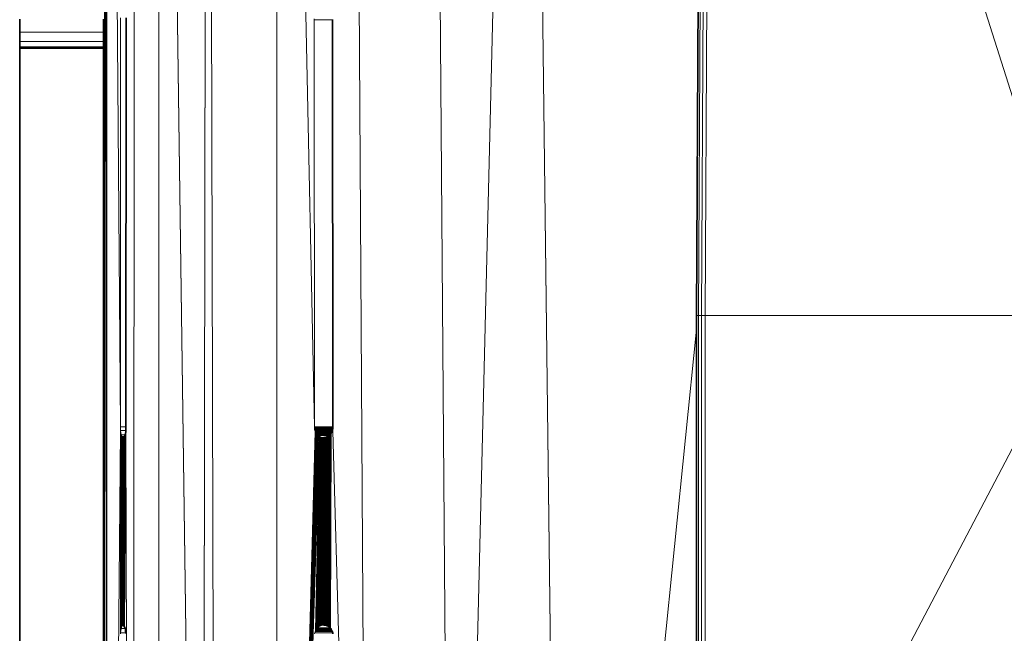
# Model space of a CAD drawing. Header units: inches. Extents: x 1 to 102, y 1 to 36.
# Tile 39 of 59: x 78.15 to 82.74, y 16.16 to 19.02. Entities that reach past the tile are written whole.
import ezdxf

# ---------------------------------------------------------------- set-up
doc = ezdxf.new("R2010")
doc.units = ezdxf.units.IN
doc.header["$MEASUREMENT"] = 0
doc.layers.add('Default', color=7, linetype='Continuous')

msp = doc.modelspace()

# ---------------------------------------------------------------- linework, layer by layer
at = {"layer": 'Default', "color": 8, "lineweight": 0, "true_color": 0x7b7b7b, "transparency": 33554687}
for p, q in [((78.6729, 9.9062), (78.6883, 25.5106)), ((78.7957, 25.5106), (78.7958, 9.7049))]:
    msp.add_line(p, q, dxfattribs=at).dxf.unprotected_set("ltscale", 0)
at = {"layer": 'Default', "color": 251, "lineweight": 0, "true_color": 0x676767, "transparency": 33554687}
for p, q in [((78.6883, 25.5106), (78.6729, 9.9062)), ((78.6428, 17.1235), (78.6439, 19.0235)), ((78.6439, 19.0235), (78.6436, 19.0332)), ((78.6367, 16.1906), (78.6416, 17.1005)), ((78.6416, 17.1005), (78.6421, 17.1062)), ((78.6729, 9.9062), (78.6416, 17.1005)), ((78.6416, 17.1005), (78.6729, 9.9062)), ((78.6421, 17.1062), (78.6422, 17.1073)), ((78.6422, 17.1073), (78.6428, 17.1137)), ((78.6428, 17.1137), (78.6428, 17.1235)), ((78.6309, 16.1981), (78.6321, 17.0742)), ((78.6321, 17.0742), (78.6357, 17.0784)), ((78.6357, 17.0784), (78.6367, 16.1906)), ((78.6338, 16.1945), (78.6309, 16.1981)), ((78.6367, 16.1906), (78.6338, 16.1945)), ((78.6391, 16.1828), (78.6367, 16.1906)), ((78.6394, 16.1817), (78.6391, 16.1828)), ((78.6404, 16.1759), (78.6394, 16.1817)), ((78.6414, 16.1701), (78.6404, 16.1759)), ((78.6418, 16.1629), (78.6414, 16.1701)), ((78.6421, 16.1584), (78.6418, 16.1629))]:
    msp.add_line(p, q, dxfattribs=at).dxf.unprotected_set("ltscale", 0)
at = {"layer": 'Default', "color": 7, "lineweight": 15, "ltscale": 5.215923, "transparency": 33554687}
for p, q in [((78.6729, 9.9062), (78.6883, 25.5106)), ((78.7957, 25.5106), (78.7958, 9.7049)), ((78.9963, 10.6498), (79.026, 25.5106)), ((79.0646, 10.6499), (79.026, 25.5106)), ((79.3468, 25.5106), (79.3459, 10.6499)), ((79.784, 10.6499), (79.6916, 25.5106)), ((80.1704, 11.4289), (80.0571, 25.5106)), ((80.511, 25.5106), (80.6788, 11.4236)), ((81.3152, 17.6434), (81.3434, 23.1079)), ((81.3292, 17.6434), (81.3571, 23.1047)), ((81.3453, 17.6434), (81.3728, 23.1012)), ((81.307, 17.6435), (81.3136, 19.1553)), ((78.617, 17.1235), (78.6181, 19.0332)), ((79.5208, 19.0235), (79.521, 19.0285)), ((79.522, 17.1235), (79.5208, 19.0235)), ((79.5208, 19.0235), (79.6068, 19.0235)), ((78.5383, 18.9667), (78.1471, 18.9667)), ((78.5383, 18.9237), (78.1471, 18.9237)), ((78.1471, 18.8986), (78.5383, 18.8986)), ((81.3058, 17.6435), (81.307, 17.6435)), ((81.307, 17.6435), (81.3058, 17.58)), ((81.307, 17.6435), (81.3152, 17.6434)), ((81.3152, 17.6434), (81.3152, 14.2863)), ((81.3152, 17.6434), (81.3292, 17.6434)), ((81.3453, 17.6434), (81.3292, 17.6434)), ((81.3292, 17.6434), (81.3293, 14.286)), ((81.3455, 14.286), (81.3453, 17.6434)), ((81.3453, 17.6434), (83.103, 17.6434)), ((80.6788, 11.4236), (81.3058, 17.58)), ((81.3058, 17.58), (81.3068, 14.2867)), ((78.6178, 17.1062), (78.5519, 9.7049)), ((78.6178, 17.1062), (78.617, 17.1235)), ((78.617, 17.1235), (78.6428, 17.1235)), ((78.6211, 17.0871), (78.6178, 17.1062)), ((78.6178, 17.1062), (78.6421, 17.1062)), ((78.6178, 17.1062), (78.618, 16.1629)), ((78.6367, 16.1906), (78.6416, 17.1005)), ((78.6729, 9.9062), (78.6416, 17.1005)), ((79.5263, 17.1019), (79.3459, 10.6499)), ((79.5282, 17.0978), (79.3459, 10.6499)), ((79.5304, 17.094), (79.3459, 10.6499)), ((79.6089, 17.1235), (79.522, 17.1235)), ((79.522, 17.1235), (79.5222, 17.1186)), ((79.5226, 17.1154), (79.5222, 17.1186)), ((79.5222, 17.1186), (79.6089, 17.1186)), ((79.5235, 17.1107), (79.5226, 17.1154)), ((79.5226, 17.1154), (79.6083, 17.1154)), ((79.5247, 17.1062), (79.5235, 17.1107)), ((79.5235, 17.1107), (79.6074, 17.1107)), ((79.6062, 17.1062), (79.5247, 17.1062)), ((79.5247, 17.1062), (79.5263, 17.1019)), ((79.5263, 17.1019), (79.5282, 17.0978)), ((79.5263, 17.1019), (79.6046, 17.1019)), ((79.5282, 17.0978), (79.5304, 17.094)), ((79.5282, 17.0978), (79.6027, 17.0978)), ((79.5304, 17.094), (79.5329, 17.0904)), ((79.5304, 17.094), (79.6005, 17.094)), ((79.5998, 17.0928), (79.5824, 16.1949)), ((79.5861, 16.193), (79.5998, 17.0928)), ((79.5998, 17.0928), (79.5896, 16.1906)), ((79.5928, 16.188), (79.5998, 17.0928)), ((79.5998, 17.0928), (79.5959, 16.185)), ((79.5998, 17.0928), (79.5978, 16.1828)), ((79.6088, 17.1068), (79.6071, 17.1092)), ((79.6088, 17.104), (79.6073, 17.104)), ((79.6088, 17.104), (79.6088, 17.1068)), ((79.784, 10.6499), (79.6088, 17.104)), ((78.6206, 16.1828), (78.6211, 17.0871)), ((78.624, 17.0791), (78.6211, 17.0871)), ((78.6211, 17.0871), (78.6389, 17.0871)), ((78.6287, 17.0738), (78.624, 17.0791)), ((78.624, 17.0791), (78.6357, 17.0784)), ((78.624, 16.1937), (78.624, 17.0791)), ((78.6275, 16.1979), (78.6287, 17.0738)), ((78.6309, 16.1981), (78.6321, 17.0742)), ((78.6367, 16.1906), (78.6357, 17.0784)), ((78.6367, 16.1906), (78.6387, 17.0844)), ((79.5329, 17.0904), (79.3459, 10.6499)), ((79.5357, 17.0871), (79.3459, 10.6499)), ((79.5387, 17.0841), (79.3459, 10.6499)), ((79.542, 17.0814), (79.3459, 10.6499)), ((79.5455, 17.0791), (79.3459, 10.6499)), ((79.5843, 17.0784), (79.5275, 16.1715)), ((79.5492, 17.0772), (79.5275, 16.1715)), ((79.5275, 16.1715), (79.5805, 17.0766)), ((79.5531, 17.0756), (79.5275, 16.1715)), ((79.5766, 17.0752), (79.5275, 16.1715)), ((79.5571, 17.0745), (79.5275, 16.1715)), ((79.5275, 16.1715), (79.5726, 17.0742)), ((79.5275, 16.1715), (79.5612, 17.0738)), ((79.5698, 17.0738), (79.5275, 16.1715)), ((79.5655, 17.0735), (79.5275, 16.1715)), ((79.5295, 16.1755), (79.5972, 17.0893)), ((79.5943, 17.0861), (79.5295, 16.1755)), ((79.5295, 16.1755), (79.5912, 17.0832)), ((79.5878, 17.0806), (79.5295, 16.1755)), ((79.5972, 17.0893), (79.5318, 16.1793)), ((79.5329, 17.0904), (79.598, 17.0904)), ((79.5357, 17.0871), (79.5329, 17.0904)), ((79.5344, 16.1828), (79.5972, 17.0893)), ((79.5952, 17.0871), (79.5357, 17.0871)), ((79.5357, 17.0871), (79.5387, 17.0841)), ((79.5972, 17.0893), (79.5373, 16.186)), ((79.5387, 17.0841), (79.542, 17.0814)), ((79.5387, 17.0841), (79.5921, 17.0841)), ((79.5404, 16.1889), (79.5972, 17.0893)), ((79.542, 17.0814), (79.5455, 17.0791)), ((79.5972, 17.0893), (79.5437, 16.1915)), ((79.5455, 17.0791), (79.5472, 17.0791)), ((79.5472, 17.0791), (79.5492, 17.0772)), ((79.5972, 17.0893), (79.5473, 16.1937)), ((79.5492, 17.0772), (79.5508, 17.0772)), ((79.5508, 17.0772), (79.5531, 17.0756)), ((79.551, 16.1955), (79.5972, 17.0893)), ((79.5531, 17.0756), (79.5546, 17.0756)), ((79.5546, 17.0756), (79.5571, 17.0745)), ((79.5972, 17.0893), (79.555, 16.1969)), ((79.5571, 17.0745), (79.5585, 17.0745)), ((79.5585, 17.0745), (79.5612, 17.0738)), ((79.559, 16.1979), (79.5972, 17.0893)), ((79.5612, 17.0738), (79.5624, 17.0738)), ((79.5972, 17.0893), (79.5618, 16.1983)), ((79.5624, 17.0738), (79.5655, 17.0735)), ((79.5661, 16.1985), (79.5972, 17.0893)), ((79.5972, 17.0893), (79.5703, 16.1983)), ((79.5972, 17.0893), (79.5745, 16.1976)), ((79.5972, 17.0893), (79.5785, 16.1965)), ((78.618, 16.1629), (78.6206, 16.1828)), ((78.6206, 16.1828), (78.624, 16.1937)), ((78.6206, 16.1828), (78.6391, 16.1828)), ((78.624, 16.1937), (78.6275, 16.1979)), ((78.624, 16.1937), (78.6338, 16.1945)), ((78.6275, 16.1979), (78.6309, 16.1981)), ((79.5295, 16.1755), (79.5275, 16.1715)), ((79.5318, 16.1793), (79.5295, 16.1755)), ((79.5295, 16.1755), (79.6027, 16.1755)), ((79.5344, 16.1828), (79.5318, 16.1793)), ((79.5318, 16.1793), (79.6003, 16.1793)), ((79.5373, 16.186), (79.5344, 16.1828)), ((79.5344, 16.1828), (79.5978, 16.1828)), ((79.5404, 16.1889), (79.5373, 16.186)), ((79.5373, 16.186), (79.5948, 16.186)), ((79.5417, 16.1889), (79.5404, 16.1889)), ((79.5437, 16.1915), (79.5417, 16.1889)), ((79.545, 16.1915), (79.5437, 16.1915)), ((79.5473, 16.1937), (79.545, 16.1915)), ((79.551, 16.1955), (79.5473, 16.1937)), ((79.5522, 16.1955), (79.551, 16.1955)), ((79.555, 16.1969), (79.5522, 16.1955)), ((79.559, 16.1979), (79.555, 16.1969)), ((79.5618, 16.1983), (79.559, 16.1979)), ((79.5661, 16.1985), (79.5618, 16.1983)), ((78.6177, 16.1582), (78.618, 16.1629)), ((78.618, 16.1629), (78.6418, 16.1629)), ((79.5244, 16.1629), (79.5235, 16.1582)), ((79.5258, 16.1673), (79.5244, 16.1629)), ((79.5244, 16.1629), (79.6077, 16.1629)), ((79.5275, 16.1715), (79.5258, 16.1673)), ((79.5258, 16.1673), (79.6061, 16.168)), ((79.5275, 16.1715), (79.6043, 16.1722))]:
    msp.add_line(p, q, dxfattribs=at)
at = {"layer": 'Default', "color": 252, "lineweight": 0, "true_color": 0x909090, "transparency": 33554687}
for p, q in [((78.7958, 9.7049), (78.7957, 25.5106)), ((78.7957, 25.5106), (78.9963, 10.6498))]:
    msp.add_line(p, q, dxfattribs=at).dxf.unprotected_set("ltscale", 0)
at = {"layer": 'Default', "color": 252, "lineweight": 0, "true_color": 0x919191, "transparency": 33554687}
for p, q in [((78.9963, 10.6498), (78.7957, 25.5106)), ((79.026, 25.5106), (78.9963, 10.6498))]:
    msp.add_line(p, q, dxfattribs=at).dxf.unprotected_set("ltscale", 0)
at = {"layer": 'Default', "color": 253, "lineweight": 0, "true_color": 0x9e9e9e, "transparency": 33554687}
for p, q in [((78.9963, 10.6498), (79.026, 25.5106)), ((79.026, 25.5106), (79.0646, 10.6499))]:
    msp.add_line(p, q, dxfattribs=at).dxf.unprotected_set("ltscale", 0)
at = {"layer": 'Default', "color": 253, "lineweight": 0, "true_color": 0xa3a3a3, "transparency": 33554687}
for p, q in [((79.0646, 10.6499), (79.026, 25.5106)), ((79.3468, 25.5106), (79.3459, 10.6499))]:
    msp.add_line(p, q, dxfattribs=at).dxf.unprotected_set("ltscale", 0)
at = {"layer": 'Default', "color": 9, "lineweight": 0, "true_color": 0xbdbdbd, "transparency": 33554687}
for p, q in [((79.3459, 10.6499), (79.3468, 25.5106)), ((79.3468, 25.5106), (79.522, 17.1235)), ((79.5263, 17.1019), (79.3459, 10.6499)), ((79.522, 17.1235), (79.5222, 17.1186)), ((79.5222, 17.1186), (79.5226, 17.1154)), ((79.5226, 17.1154), (79.5235, 17.1107)), ((79.5235, 17.1107), (79.5247, 17.1062)), ((79.5247, 17.1062), (79.5263, 17.1019)), ((79.3459, 10.6499), (79.5455, 17.0791)), ((79.5455, 17.0791), (79.5275, 16.1715)), ((79.5244, 16.1629), (79.5235, 16.1582)), ((79.5258, 16.1673), (79.5244, 16.1629)), ((79.5275, 16.1715), (79.5258, 16.1673))]:
    msp.add_line(p, q, dxfattribs=at).dxf.unprotected_set("ltscale", 0)
at = {"layer": 'Default', "color": 9, "lineweight": 0, "true_color": 0xbababa, "transparency": 33554687}
for p, q in [((79.522, 17.1235), (79.3468, 25.5106)), ((79.521, 19.0285), (79.5208, 19.0235)), ((79.5208, 19.0235), (79.522, 17.1235)), ((79.5978, 16.1828), (79.5998, 17.0928)), ((79.5998, 17.0928), (79.6005, 17.094)), ((79.6005, 17.094), (79.6021, 17.0965)), ((79.6021, 17.0965), (79.6027, 17.0978)), ((79.6027, 17.0978), (79.6041, 17.1005)), ((79.6041, 17.1005), (79.6046, 17.1019)), ((79.6046, 17.1019), (79.6055, 17.104)), ((79.6055, 17.104), (79.6062, 17.1062)), ((79.6062, 17.1062), (79.6071, 17.1092)), ((79.6071, 17.1092), (79.6088, 17.1068)), ((79.6088, 17.1068), (79.6088, 17.104)), ((79.6088, 17.104), (79.784, 10.6499)), ((79.5987, 16.1817), (79.5978, 16.1828)), ((79.6003, 16.1793), (79.5987, 16.1817)), ((79.6012, 16.1781), (79.6003, 16.1793)), ((79.6027, 16.1755), (79.6012, 16.1781)), ((79.6034, 16.1742), (79.6027, 16.1755)), ((79.6043, 16.1722), (79.6034, 16.1742)), ((79.6053, 16.1701), (79.6043, 16.1722)), ((79.6061, 16.168), (79.6053, 16.1701)), ((79.6069, 16.1658), (79.6061, 16.168)), ((79.6077, 16.1629), (79.6069, 16.1658)), ((79.6089, 16.1613), (79.6077, 16.1629)), ((79.6087, 16.1582), (79.6089, 16.1613))]:
    msp.add_line(p, q, dxfattribs=at).dxf.unprotected_set("ltscale", 0)
at = {"layer": 'Default', "color": 9, "lineweight": 0, "true_color": 0xc4c4c4, "transparency": 33554687}
for p, q in [((79.784, 10.6499), (79.6916, 25.5106)), ((80.0571, 25.5106), (80.1704, 11.4289))]:
    msp.add_line(p, q, dxfattribs=at).dxf.unprotected_set("ltscale", 0)
at = {"layer": 'Default', "color": 9, "lineweight": 0, "true_color": 0xb8b8b8, "transparency": 33554687}
for p, q in [((79.6916, 25.5106), (79.784, 10.6499)), ((79.6916, 25.5106), (79.784, 10.6499)), ((79.6068, 19.0235), (79.6068, 19.0261)), ((79.6068, 19.0235), (79.6068, 19.0261)), ((79.6089, 17.1235), (79.6068, 19.0235)), ((79.6089, 17.1235), (79.6068, 19.0235)), ((79.5978, 16.1828), (79.5998, 17.0928)), ((79.5978, 16.1828), (79.5998, 17.0928)), ((79.5998, 17.0928), (79.6005, 17.094)), ((79.5998, 17.0928), (79.6005, 17.094)), ((79.6005, 17.094), (79.6021, 17.0965)), ((79.6005, 17.094), (79.6021, 17.0965)), ((79.6021, 17.0965), (79.6027, 17.0978)), ((79.6021, 17.0965), (79.6027, 17.0978)), ((79.6027, 17.0978), (79.6041, 17.1005)), ((79.6027, 17.0978), (79.6041, 17.1005)), ((79.6041, 17.1005), (79.6046, 17.1019)), ((79.6041, 17.1005), (79.6046, 17.1019)), ((79.6046, 17.1019), (79.6055, 17.104)), ((79.6046, 17.1019), (79.6055, 17.104)), ((79.6055, 17.104), (79.6062, 17.1062)), ((79.6055, 17.104), (79.6062, 17.1062)), ((79.6062, 17.1062), (79.6071, 17.1092)), ((79.6062, 17.1062), (79.6071, 17.1092)), ((79.6071, 17.1092), (79.6074, 17.1107)), ((79.6071, 17.1092), (79.6074, 17.1107)), ((79.6088, 17.1068), (79.6071, 17.1092)), ((79.6088, 17.1068), (79.6071, 17.1092)), ((79.6071, 17.1092), (79.6088, 17.1068)), ((79.6071, 17.1092), (79.6088, 17.1068)), ((79.6074, 17.1107), (79.6081, 17.1138)), ((79.6074, 17.1107), (79.6081, 17.1138)), ((79.6081, 17.1138), (79.6083, 17.1154)), ((79.6081, 17.1138), (79.6083, 17.1154)), ((79.6083, 17.1154), (79.6089, 17.117)), ((79.6083, 17.1154), (79.6089, 17.117)), ((79.6088, 17.104), (79.6088, 17.1068)), ((79.6088, 17.104), (79.6088, 17.1068)), ((79.6088, 17.1068), (79.6088, 17.104)), ((79.6088, 17.1068), (79.6088, 17.104)), ((79.784, 10.6499), (79.6088, 17.104)), ((79.784, 10.6499), (79.6088, 17.104)), ((79.6088, 17.104), (79.784, 10.6499)), ((79.6088, 17.104), (79.784, 10.6499)), ((79.6089, 17.1186), (79.6089, 17.1235)), ((79.6089, 17.1186), (79.6089, 17.1235)), ((79.6089, 17.117), (79.6089, 17.1186)), ((79.6089, 17.117), (79.6089, 17.1186)), ((79.5987, 16.1817), (79.5978, 16.1828)), ((79.5987, 16.1817), (79.5978, 16.1828)), ((79.6003, 16.1793), (79.5987, 16.1817)), ((79.6003, 16.1793), (79.5987, 16.1817)), ((79.6012, 16.1781), (79.6003, 16.1793)), ((79.6012, 16.1781), (79.6003, 16.1793)), ((79.6027, 16.1755), (79.6012, 16.1781)), ((79.6027, 16.1755), (79.6012, 16.1781)), ((79.6034, 16.1742), (79.6027, 16.1755)), ((79.6034, 16.1742), (79.6027, 16.1755)), ((79.6043, 16.1722), (79.6034, 16.1742)), ((79.6043, 16.1722), (79.6034, 16.1742)), ((79.6053, 16.1701), (79.6043, 16.1722)), ((79.6053, 16.1701), (79.6043, 16.1722)), ((79.6061, 16.168), (79.6053, 16.1701)), ((79.6061, 16.168), (79.6053, 16.1701)), ((79.6069, 16.1658), (79.6061, 16.168)), ((79.6069, 16.1658), (79.6061, 16.168)), ((79.6077, 16.1629), (79.6069, 16.1658)), ((79.6077, 16.1629), (79.6069, 16.1658)), ((79.6089, 16.1613), (79.6077, 16.1629)), ((79.6089, 16.1613), (79.6077, 16.1629)), ((79.6087, 16.1582), (79.6089, 16.1613)), ((79.6087, 16.1582), (79.6089, 16.1613))]:
    msp.add_line(p, q, dxfattribs=at).dxf.unprotected_set("ltscale", 0)
at = {"layer": 'Default', "color": 9, "lineweight": 0, "true_color": 0xcacaca, "transparency": 33554687}
for p, q in [((80.1704, 11.4289), (80.0571, 25.5106)), ((80.511, 25.5106), (80.1704, 11.4289)), ((81.3453, 17.6434), (81.3728, 23.1012)), ((81.3728, 23.1012), (83.103, 17.6434)), ((81.3455, 14.286), (81.3453, 17.6434)), ((81.3453, 17.6434), (83.103, 17.6434)), ((83.103, 17.6434), (81.3453, 17.6434)), ((83.103, 17.6434), (81.3455, 14.286))]:
    msp.add_line(p, q, dxfattribs=at).dxf.unprotected_set("ltscale", 0)
at = {"layer": 'Default', "color": 9, "lineweight": 0, "true_color": 0xcbcbcb, "transparency": 33554687}
for p, q in [((80.1704, 11.4289), (80.511, 25.5106)), ((80.6788, 11.4236), (80.511, 25.5106)), ((80.511, 25.5106), (80.6788, 11.4236)), ((83.103, 17.6434), (81.3728, 23.1012)), ((81.3136, 19.1553), (81.3058, 17.6435)), ((81.3058, 17.6435), (81.3058, 17.58)), ((81.3058, 17.58), (81.307, 17.6435)), ((81.307, 17.6435), (81.3152, 17.6434)), ((81.3152, 17.6434), (81.3152, 14.2863)), ((81.3455, 14.286), (83.103, 17.6434)), ((81.3058, 17.58), (80.6788, 11.4236)), ((80.6788, 11.4236), (81.3058, 17.58)), ((81.3058, 17.58), (81.3053, 14.2871)), ((81.3068, 14.2867), (81.3058, 17.58))]:
    msp.add_line(p, q, dxfattribs=at).dxf.unprotected_set("ltscale", 0)
at = {"layer": 'Default', "color": 254, "lineweight": 0, "true_color": 0xcccccc, "transparency": 33554687}
for p, q in [((78.5383, 14.137), (78.5535, 25.2624)), ((78.5535, 25.2624), (78.5519, 9.7049)), ((78.1471, 18.8913), (78.1471, 18.8986)), ((78.1471, 18.8986), (78.5383, 18.8986)), ((78.1471, 16.0116), (78.1471, 18.8913)), ((78.1471, 18.8913), (78.5383, 18.8913)), ((78.5383, 18.8913), (78.1471, 18.8913)), ((78.5383, 18.8986), (78.5383, 18.8913)), ((78.5383, 18.8913), (78.5383, 16.0116)), ((79.5998, 17.0928), (79.5824, 16.1949)), ((79.598, 17.0904), (79.5998, 17.0928)), ((79.5785, 16.1965), (79.5972, 17.0893)), ((79.5972, 17.0893), (79.598, 17.0904)), ((79.5824, 16.1949), (79.5785, 16.1965))]:
    msp.add_line(p, q, dxfattribs=at).dxf.unprotected_set("ltscale", 0)
at = {"layer": 'Default', "color": 253, "lineweight": 0, "true_color": 0xa8a8a8, "transparency": 33554687}
for p, q in [((78.5535, 25.2624), (78.5383, 14.137)), ((78.5383, 18.9667), (78.5383, 19.0272)), ((78.5383, 18.9237), (78.5383, 18.9667)), ((78.5383, 18.8986), (78.5383, 18.9237)), ((78.5383, 18.8913), (78.5383, 18.8986)), ((78.5383, 16.0116), (78.5383, 18.8913))]:
    msp.add_line(p, q, dxfattribs=at).dxf.unprotected_set("ltscale", 0)
at = {"layer": 'Default', "color": 7, "lineweight": 35, "ltscale": 5.215923, "transparency": 33554687}
for p, q in [((78.5383, 14.137), (78.5535, 25.2624)), ((78.5535, 25.2624), (78.5519, 9.7049)), ((81.3136, 19.1553), (81.3058, 17.6435)), ((78.1471, 18.9667), (78.1471, 19.0272)), ((78.5383, 19.0272), (78.5383, 18.9667)), ((78.6439, 19.0235), (78.6428, 17.1235)), ((78.6439, 19.0235), (78.6436, 19.0332)), ((79.6068, 19.0235), (79.6068, 19.0261)), ((79.6068, 19.0235), (79.6089, 17.1235)), ((78.1471, 18.9237), (78.1471, 18.9667)), ((78.5383, 18.9667), (78.5383, 18.9237)), ((78.1471, 18.8986), (78.1471, 18.9237)), ((78.1471, 18.8913), (78.1471, 18.8986)), ((78.5383, 18.8913), (78.1471, 18.8913)), ((78.1471, 16.0116), (78.1471, 18.8913)), ((78.5383, 18.9237), (78.5383, 18.8986)), ((78.5383, 18.8986), (78.5383, 18.8913)), ((78.5383, 16.0116), (78.5383, 18.8913)), ((81.3058, 17.6435), (81.3058, 17.58)), ((81.3058, 17.58), (81.3053, 14.2871)), ((78.6416, 17.1005), (78.6389, 17.0871)), ((78.6421, 17.1062), (78.6416, 17.1005)), ((78.6422, 17.1073), (78.6421, 17.1062)), ((78.6422, 17.1073), (78.6428, 17.1137)), ((78.6428, 17.1235), (78.6428, 17.1137)), ((79.598, 17.0904), (79.5998, 17.0928)), ((79.5998, 17.0928), (79.6005, 17.094)), ((79.6005, 17.094), (79.6021, 17.0965)), ((79.6021, 17.0965), (79.6027, 17.0978)), ((79.6027, 17.0978), (79.6041, 17.1005)), ((79.6041, 17.1005), (79.6046, 17.1019)), ((79.6046, 17.1019), (79.6055, 17.104)), ((79.6055, 17.104), (79.6062, 17.1062)), ((79.6062, 17.1062), (79.6071, 17.1092)), ((79.6071, 17.1092), (79.6074, 17.1107)), ((79.6074, 17.1107), (79.6081, 17.1138)), ((79.6081, 17.1138), (79.6083, 17.1154)), ((79.6083, 17.1154), (79.6089, 17.117)), ((79.6089, 17.1186), (79.6089, 17.1235)), ((79.6089, 17.117), (79.6089, 17.1186)), ((78.6321, 17.0742), (78.6287, 17.0738)), ((78.6357, 17.0784), (78.6321, 17.0742)), ((78.6387, 17.0844), (78.6357, 17.0784)), ((78.6389, 17.0871), (78.6387, 17.0861)), ((78.6387, 17.0844), (78.6387, 17.0861)), ((79.5655, 17.0735), (79.5698, 17.0738)), ((79.5698, 17.0738), (79.5726, 17.0742)), ((79.5726, 17.0742), (79.5766, 17.0752)), ((79.5766, 17.0752), (79.5805, 17.0766)), ((79.5805, 17.0766), (79.5843, 17.0784)), ((79.5843, 17.0784), (79.5878, 17.0806)), ((79.5878, 17.0806), (79.5912, 17.0832)), ((79.5912, 17.0832), (79.5921, 17.0841)), ((79.5921, 17.0841), (79.5943, 17.0861)), ((79.5943, 17.0861), (79.5952, 17.0871)), ((79.5952, 17.0871), (79.5972, 17.0893)), ((79.5972, 17.0893), (79.598, 17.0904)), ((78.6338, 16.1945), (78.6309, 16.1981)), ((78.6338, 16.1945), (78.6367, 16.1906)), ((78.6367, 16.1906), (78.6391, 16.1828)), ((78.6391, 16.1828), (78.6394, 16.1817)), ((78.6404, 16.1759), (78.6394, 16.1817)), ((78.6404, 16.1759), (78.6414, 16.1701)), ((79.5703, 16.1983), (79.5661, 16.1985)), ((79.5745, 16.1976), (79.5703, 16.1983)), ((79.5785, 16.1965), (79.5745, 16.1976)), ((79.5824, 16.1949), (79.5785, 16.1965)), ((79.5861, 16.193), (79.5824, 16.1949)), ((79.5896, 16.1906), (79.5861, 16.193)), ((79.5928, 16.188), (79.5896, 16.1906)), ((79.5948, 16.186), (79.5928, 16.188)), ((79.5959, 16.185), (79.5948, 16.186)), ((79.5978, 16.1828), (79.5959, 16.185)), ((79.5987, 16.1817), (79.5978, 16.1828)), ((79.6003, 16.1793), (79.5987, 16.1817)), ((79.6012, 16.1781), (79.6003, 16.1793)), ((79.6012, 16.1781), (79.6027, 16.1755)), ((79.6027, 16.1755), (79.6034, 16.1742)), ((79.6043, 16.1722), (79.6034, 16.1742)), ((78.6414, 16.1701), (78.6418, 16.1629)), ((78.6418, 16.1629), (78.6421, 16.1584)), ((79.6053, 16.1701), (79.6043, 16.1722)), ((79.6061, 16.168), (79.6053, 16.1701)), ((79.6061, 16.168), (79.6069, 16.1658)), ((79.6069, 16.1658), (79.6077, 16.1629)), ((79.6077, 16.1629), (79.6089, 16.1613)), ((79.6087, 16.1582), (79.6089, 16.1613))]:
    msp.add_line(p, q, dxfattribs=at)
at = {"layer": 'Default', "color": 251, "lineweight": 0, "true_color": 0x626262, "transparency": 33554687}
for p, q in [((78.5519, 9.7049), (78.5535, 25.2624)), ((78.617, 17.1235), (78.5535, 25.2624)), ((78.5535, 25.2624), (78.617, 17.1235)), ((78.6181, 19.0332), (78.617, 17.1235)), ((78.5519, 9.7049), (78.6178, 17.1062)), ((78.6178, 17.1062), (78.5519, 9.7049)), ((78.617, 17.1235), (78.6178, 17.1062)), ((78.6178, 17.1062), (78.618, 16.1629)), ((78.6206, 16.1828), (78.6211, 17.0871)), ((78.6211, 17.0871), (78.624, 17.0791)), ((78.624, 17.0791), (78.624, 16.1937)), ((78.6275, 16.1979), (78.6287, 17.0738)), ((78.6287, 17.0738), (78.6321, 17.0742)), ((78.6321, 17.0742), (78.6309, 16.1981)), ((78.624, 16.1937), (78.6206, 16.1828)), ((78.6309, 16.1981), (78.6275, 16.1979)), ((78.618, 16.1629), (78.6177, 16.1582))]:
    msp.add_line(p, q, dxfattribs=at).dxf.unprotected_set("ltscale", 0)
at = {"layer": 'Default', "color": 9, "lineweight": 0, "true_color": 0xc5c5c5, "transparency": 33554687}
for p, q in [((81.3152, 17.6434), (81.3434, 23.1079)), ((81.3571, 23.1047), (81.3292, 17.6434)), ((81.3292, 17.6434), (81.3152, 17.6434))]:
    msp.add_line(p, q, dxfattribs=at).dxf.unprotected_set("ltscale", 0)
at = {"layer": 'Default', "color": 253, "lineweight": 0, "true_color": 0xababab, "transparency": 33554687}
for p, q in [((81.3434, 23.1079), (81.3152, 17.6434)), ((81.307, 17.6435), (81.3136, 19.1553)), ((81.3152, 17.6434), (81.307, 17.6435))]:
    msp.add_line(p, q, dxfattribs=at).dxf.unprotected_set("ltscale", 0)
at = {"layer": 'Default', "color": 255, "lineweight": 0, "transparency": 33554687}
for p, q in [((81.3292, 17.6434), (81.3571, 23.1047)), ((81.3728, 23.1012), (81.3453, 17.6434)), ((81.3453, 17.6434), (81.3292, 17.6434)), ((78.624, 16.1937), (78.624, 17.0791)), ((78.624, 17.0791), (78.6287, 17.0738)), ((78.6287, 17.0738), (78.6275, 16.1979)), ((78.6275, 16.1979), (78.624, 16.1937))]:
    msp.add_line(p, q, dxfattribs=at).dxf.unprotected_set("ltscale", 0)
at = {"layer": 'Default', "color": 8, "lineweight": 0, "true_color": 0x777777, "transparency": 33554687}
for p, q in [((78.1471, 18.9667), (78.1471, 19.0272)), ((78.5383, 19.0272), (78.5383, 18.9667)), ((78.5383, 18.9667), (78.1471, 18.9667))]:
    msp.add_line(p, q, dxfattribs=at).dxf.unprotected_set("ltscale", 0)
at = {"layer": 'Default', "color": 9, "lineweight": 0, "transparency": 33554687}
for p, q in [((78.617, 17.1235), (78.6181, 19.0332)), ((78.6439, 19.0235), (78.6428, 17.1235)), ((78.6436, 19.0332), (78.6439, 19.0235)), ((78.6428, 17.1235), (78.617, 17.1235))]:
    msp.add_line(p, q, dxfattribs=at).dxf.unprotected_set("ltscale", 0)
at = {"layer": 'Default', "color": 252, "lineweight": 0, "true_color": 0x8d8d8d, "transparency": 33554687}
for p, q in [((79.522, 17.1235), (79.5208, 19.0235)), ((79.5208, 19.0235), (79.6068, 19.0235)), ((79.6068, 19.0235), (79.6089, 17.1235)), ((79.6089, 17.1235), (79.522, 17.1235))]:
    msp.add_line(p, q, dxfattribs=at).dxf.unprotected_set("ltscale", 0)
at = {"layer": 'Default', "color": 251, "lineweight": 0, "true_color": 0x686868, "transparency": 33554687}
for p, q in [((78.1471, 18.9667), (78.5383, 18.9667)), ((78.1471, 18.9237), (78.1471, 18.9667)), ((78.5383, 18.9667), (78.5383, 18.9237)), ((78.5383, 18.9237), (78.1471, 18.9237))]:
    msp.add_line(p, q, dxfattribs=at).dxf.unprotected_set("ltscale", 0)
at = {"layer": 'Default', "color": 251, "lineweight": 0, "true_color": 0x595959, "transparency": 33554687}
for p, q in [((78.1471, 18.8986), (78.1471, 18.9237)), ((78.1471, 18.9237), (78.5383, 18.9237)), ((78.5383, 18.8986), (78.1471, 18.8986)), ((78.5383, 18.9237), (78.5383, 18.8986))]:
    msp.add_line(p, q, dxfattribs=at).dxf.unprotected_set("ltscale", 0)
at = {"layer": 'Default', "color": 8, "lineweight": 0, "true_color": 0x818181, "transparency": 33554687}
for p, q in [((81.3152, 14.2863), (81.3152, 17.6434)), ((81.3152, 17.6434), (81.3292, 17.6434)), ((81.3292, 17.6434), (81.3293, 14.286))]:
    msp.add_line(p, q, dxfattribs=at).dxf.unprotected_set("ltscale", 0)
at = {"layer": 'Default', "color": 254, "lineweight": 0, "true_color": 0xe8e8e8, "transparency": 33554687}
for p, q in [((81.3293, 14.286), (81.3292, 17.6434)), ((81.3292, 17.6434), (81.3453, 17.6434)), ((81.3453, 17.6434), (81.3455, 14.286))]:
    msp.add_line(p, q, dxfattribs=at).dxf.unprotected_set("ltscale", 0)

doc.saveas('drawing.dxf')
